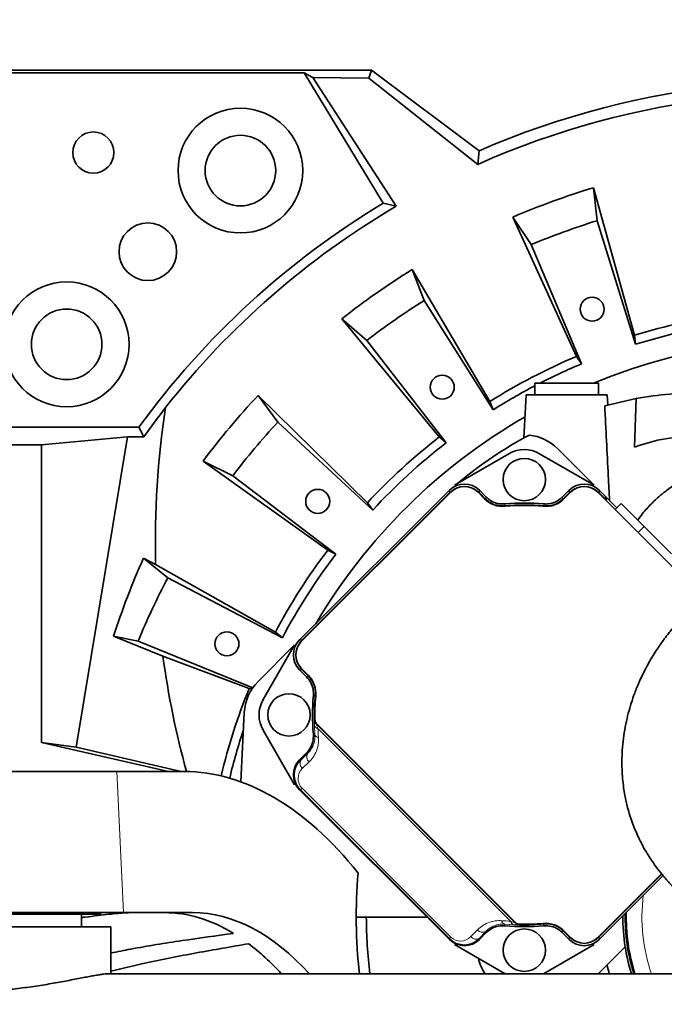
# Model space of a CAD drawing. Header units: millimetres. Extents: x 0 to 14900, y 0 to 10500.
# Tile 31 of 46: x 10484 to 10758, y 5697 to 6115. Entities that reach past the tile are written whole.
import ezdxf

# ---------------------------------------------------------------- set-up
doc = ezdxf.new("R2010")
doc.units = ezdxf.units.MM
doc.header["$LTSCALE"] = 25
doc.styles.add('SLDTEXTSTYLE0', font='TXT', dxfattribs={"width": 0.605})
doc.dimstyles.new('SLDDIMSTYLE1', dxfattribs={"dimtxt": 87.5, "dimasz": 87.5, "dimexe": 0, "dimexo": 0.0625, "dimgap": 21.875, "dimtad": 1, "dimdec": 4, "dimlfac": 25, "dimzin": 12, "dimdsep": 46, "dimtxsty": 'SLDTEXTSTYLE0', "dimsah": 1, "dimcen": 0.09, "dimadec": 1, "dimazin": 3, "dimtfac": 1, "dimtofl": 0, "dimtmove": 0, "dimatfit": 3, "dimfxl": 1, "dimfrac": 2, "dimtolj": 1, "dimtzin": 12, "dimarcsym": 0})

# ---------------------------------------------------------------- blocks, each defined once
blk = doc.blocks.new('_D_6')
at = {"color": 7, "linetype": 'Continuous', "lineweight": 0}
for p, q in [((8210.66, 6193.83), (7985.54, 6233.52)), ((12219.93, 5733.49), (13700.97, 5733.49))]:
    blk.add_line(p, q, dxfattribs=at)
at = {"color": 7, "linetype": 'Continuous', "lineweight": 18}
blk.add_arc((10821.38, 5733.49), 2842.09, 0, 170, dxfattribs=at)
for points in [[(8022.47, 6227.01), (8051.27, 6310.58), (8026.72, 6315.29)], [(13663.47, 5733.49), (13674.62, 5821.17), (13649.62, 5820.78)]]:
    blk.add_solid(points, dxfattribs=at)
at = {"color": 7, "linetype": 'Continuous', "lineweight": 18, "insert": (10955.07, 8687.96), "char_height": 87.5, "attachment_point": 1, "rotation": 355, "style": 'SLDTEXTSTYLE0'}
blk.add_mtext('170°', dxfattribs=at)
blk = doc.blocks.new('_D_7')
at = {"color": 7, "linetype": 'Continuous', "lineweight": 0}
for p, q in [((12219.93, 5733.49), (13700.97, 5733.49)), ((8210.66, 5273.14), (7985.54, 5233.45))]:
    blk.add_line(p, q, dxfattribs=at)
at = {"color": 7, "linetype": 'Continuous', "lineweight": 18}
blk.add_arc((10821.38, 5733.49), 2842.09, 190, 0, dxfattribs=at)
for points in [[(13663.47, 5733.49), (13649.62, 5646.19), (13674.62, 5645.8)], [(8022.47, 5239.96), (8026.72, 5151.68), (8051.27, 5156.4)]]:
    blk.add_solid(points, dxfattribs=at)
at = {"color": 7, "linetype": 'Continuous', "lineweight": 18, "insert": (10935.4, 3003.74), "char_height": 87.5, "attachment_point": 1, "rotation": 5, "style": 'SLDTEXTSTYLE0'}
blk.add_mtext('170°', dxfattribs=at)

msp = doc.modelspace()

# ---------------------------------------------------------------- linework, layer by layer
at = {"color": 7, "linetype": 'Continuous', "lineweight": 35}
for p, q in [((10469.3804458, 6093.4853482), (10633.6450277, 6093.4853482)), ((10469.8146061, 6092.4371926), (10605.0061399, 6092.4371926)), ((10638.5983845, 6037.0236023), (10605.0061399, 6092.4371926)), ((10608.582708, 6090.4229132), (10605.0061399, 6092.4371926)), ((10632.5045406, 6090.0583391), (10633.6450277, 6093.4853482)), ((10633.6450277, 6093.4853482), (10679.3804978, 6059.2531155)), ((10644.0936295, 6035.6511227), (10608.582708, 6090.4229132)), ((10608.582708, 6090.4229132), (10632.5045406, 6090.0583391)), ((10632.5045406, 6090.0583391), (10678.7189906, 6053.4579715)), ((10727.9383122, 6043.5384392), (10729.4525576, 6029.541531)), ((10745.349777, 5980.8253745), (10727.9383122, 6043.5384392)), ((10644.0936295, 6035.6511227), (10638.5983845, 6037.0236023)), ((10701.5000477, 6019.3676494), (10693.6629878, 6031.0632413)), ((10693.6629878, 6031.0632413), (10720.6362129, 5971.8303728)), ((10729.4525576, 6029.541531), (10745.7623442, 5977.015434)), ((10722.7691506, 5968.646596), (10701.5000477, 6019.3676494)), ((10650.8746308, 6008.7890325), (10655.9599459, 5995.6609729)), ((10683.9241498, 5952.7192823), (10650.8746308, 6008.7890325)), ((10655.9599459, 5995.6609729), (10685.3087443, 5949.1459427)), ((10631.593089, 5978.5991161), (10620.9960285, 5987.86781)), ((10620.9960285, 5987.86781), (10662.3807578, 5937.6344368)), ((10745.349777, 5980.8253745), (10745.7623442, 5977.015434)), ((10665.2650394, 5935.1111895), (10631.593089, 5978.5991161)), ((10720.6362129, 5971.8303728), (10722.7691506, 5968.646596)), ((10703.0076392, 5960.4853482), (10703.0076392, 5955.4853482)), ((10709.6034776, 5960.4853482), (10703.0076392, 5960.4853482)), ((10730.0076392, 5960.4853482), (10709.6034776, 5960.4853482)), ((10730.0076392, 5955.4853482), (10730.0076392, 5960.4853482)), ((10585.4306388, 5955.2781347), (10593.7404679, 5943.9135793)), ((10631.865942, 5909.6727599), (10585.4306388, 5955.2781347)), ((10699.2980081, 5955.4853482), (10698.3394668, 5937.1952914)), ((10699.2980081, 5955.4853482), (10733.7172703, 5955.4853482)), ((10733.9409318, 5951.2176322), (10733.7172703, 5955.4853482)), ((10683.9241498, 5952.7192823), (10685.3087443, 5949.1459427)), ((10732.7012153, 5950.8995776), (10746.0324678, 5953.9087913)), ((10746.0324678, 5953.9087913), (10745.3930621, 5933.2289664)), ((10468.4723406, 5941.8082993), (10534.7686845, 5941.8082993)), ((10536.9037693, 5937.6325383), (10534.7686845, 5941.8082993)), ((10593.7404679, 5943.9135793), (10634.1282059, 5906.5795383)), ((10529.8551003, 5937.6325383), (10493.2962803, 5934.3139868)), ((10529.8551003, 5937.6325383), (10508.0235028, 5805.7614151)), ((10536.9037693, 5937.6325383), (10529.8551003, 5937.6325383)), ((10662.3807578, 5937.6344368), (10665.2650394, 5935.1111895)), ((10465.3680947, 5934.3139868), (10493.2962803, 5934.3139868)), ((10493.2962803, 5807.7232156), (10493.2962803, 5934.3139868)), ((10692.0076392, 5930.4962009), (10668.8091544, 5917.1025495)), ((10728.206124, 5917.1025495), (10705.0076392, 5930.4962009)), ((10728.206124, 5917.1025495), (10712.6497748, 5932.6588986)), ((10574.619825, 5921.1264845), (10561.9849361, 5927.3366342)), ((10561.9849361, 5927.3366342), (10614.9608686, 5889.5260779)), ((10618.3999352, 5887.8353152), (10574.619825, 5921.1264845)), ((10666.6888033, 5914.9821984), (10603.0472545, 5851.3406495)), ((10667.3949408, 5914.2741223), (10603.7553305, 5850.634512)), ((10666.6888033, 5913.8466797), (10604.1827732, 5851.3406495)), ((10681.6519878, 5911.3307839), (10678.7086493, 5914.2741223)), ((10682.3595991, 5912.0373861), (10679.4147868, 5914.9821984)), ((10682.058504, 5911.2029625), (10679.4147868, 5913.8466797)), ((10717.6004915, 5914.9821984), (10714.6556792, 5912.0373861)), ((10717.6004915, 5913.8466797), (10714.9567744, 5911.2029625)), ((10718.3066291, 5914.2741223), (10715.3632906, 5911.3307839)), ((10774.4134699, 5869.48099), (10729.6203376, 5914.2741223)), ((10733.1434193, 5912.1652542), (10730.3264751, 5914.9821984)), ((10732.6948026, 5911.4783522), (10730.3264751, 5913.8466797)), ((10631.865942, 5909.6727599), (10634.1282059, 5906.5795383)), ((10733.1434193, 5912.1652542), (10737.8556189, 5907.4530545)), ((10733.1555483, 5910.7633776), (10733.1435289, 5910.750931)), ((10739.7269393, 5909.3243749), (10737.1485121, 5906.7459477)), ((10739.7269393, 5909.3243749), (10749.4698412, 5899.5814729)), ((10749.4698412, 5899.5814729), (10761.1290296, 5887.9222845)), ((10614.9608686, 5889.5260779), (10618.3999352, 5887.8353152)), ((10536.7142965, 5886.1307473), (10547.0342782, 5877.8258495)), ((10541.8593597, 5883.3770388), (10536.7142965, 5886.1307473)), ((10592.7228345, 5854.6193565), (10541.8593597, 5883.3770388)), ((10547.0342782, 5877.8258495), (10595.7085983, 5852.2170509)), ((10592.7228345, 5854.6193565), (10595.7085983, 5852.2170509)), ((10534.4628896, 5850.8664196), (10524.0140074, 5852.9309138)), ((10524.0140074, 5852.9309138), (10544.9764622, 5844.4919674)), ((10583.1095288, 5830.964554), (10534.4628896, 5850.8664196)), ((10585.3705542, 5833.6639493), (10600.9269034, 5849.2202985)), ((10600.9269034, 5849.2202985), (10587.5332519, 5826.0218137)), ((10544.9764622, 5844.4919674), (10581.6081324, 5830.7838011)), ((10603.0472545, 5838.614666), (10605.9920667, 5835.6698537)), ((10603.7553305, 5839.3208035), (10606.6986689, 5836.3774651)), ((10604.1827732, 5838.614666), (10606.8264903, 5835.9709489)), ((10581.6081324, 5830.7838011), (10582.8276834, 5830.542759)), ((10577.9968009, 5791.1206486), (10579.5400991, 5820.5685328)), ((10587.5332519, 5813.0218137), (10600.9269034, 5789.8233288)), ((10610.1192915, 5815.9862798), (10694.9721053, 5731.133466)), ((10694.6051729, 5731.2217035), (10610.207529, 5815.6193474)), ((10493.2962803, 5807.7232156), (10547.3798718, 5795.4853482)), ((10508.0235028, 5805.7614151), (10493.2962803, 5807.7232156)), ((10552.7374679, 5795.4853482), (10508.0235028, 5805.7614151)), ((10605.9920667, 5803.3737736), (10603.0472545, 5800.4289613)), ((10525.3573014, 5795.4853482), (10412.3804458, 5795.4853482)), ((10554.0261667, 5795.4853482), (10525.3573014, 5795.4853482)), ((10603.0472545, 5787.7029778), (10666.6888033, 5724.0614289)), ((10729.6203376, 5724.769505), (10756.8292216, 5751.978389)), ((10730.3264751, 5725.1969477), (10756.9508445, 5751.8213171)), ((10730.3264751, 5724.0614289), (10757.4632718, 5751.1982256)), ((10409.2359791, 5735.4853482), (10528.1337007, 5735.4853482)), ((10518.3804458, 5734.8353482), (10426.3804458, 5734.8353482)), ((10510.3804458, 5729.4853482), (10510.3804458, 5734.8353482)), ((10518.3804458, 5734.8353482), (10518.3804458, 5735.4853482)), ((10528.1337007, 5735.4853482), (10557.5874956, 5735.4853482)), ((10657.264884, 5733.4853482), (10627.0804458, 5733.4853482)), ((10522.8804458, 5729.4853482), (10422.8804458, 5729.4853482)), ((10522.8804458, 5709.4853482), (10522.8804458, 5729.4853482)), ((10679.4147868, 5724.0614289), (10682.3595991, 5727.0062412)), ((10714.6556792, 5727.0062412), (10717.6004915, 5724.0614289)), ((10714.9567744, 5727.8406648), (10717.6004915, 5725.1969477)), ((10715.3632906, 5727.7128434), (10718.3066291, 5724.769505)), ((10668.8091544, 5721.9410779), (10690.383111, 5709.4853482)), ((10706.6321674, 5709.4853482), (10728.206124, 5721.9410779)), ((10741.3564133, 5720.9492316), (10733.6796042, 5713.2724224)), ((10733.6796042, 5713.2724224), (10729.89253, 5709.4853482)), ((10806.8072781, 5709.4853482), (10521.7621842, 5709.4853482))]:
    msp.add_line(p, q, dxfattribs=at)
at = {"color": 8, "linetype": 'Continuous', "lineweight": 18}
for p, q in [((10666.6888033, 5913.8466797), (10666.6888033, 5914.9821984)), ((10679.4147868, 5914.9821984), (10679.4147868, 5913.8466797)), ((10717.6004915, 5913.8466797), (10717.6004915, 5914.9821984)), ((10730.3264751, 5914.9821984), (10730.3264751, 5913.8466797)), ((10733.1190628, 5912.1400324), (10733.1434193, 5912.1652542)), ((10749.4698412, 5899.5814729), (10746.8914141, 5897.0030458)), ((10603.0472545, 5851.3406495), (10604.1827732, 5851.3406495)), ((10604.1827732, 5838.614666), (10603.0472545, 5838.614666)), ((10609.2986884, 5817.6647204), (10609.3296239, 5817.6783522)), ((10609.5573371, 5811.1363366), (10609.3177754, 5815.0778711)), ((10610.1765845, 5815.6061522), (10694.5919777, 5731.190759)), ((10692.7129656, 5731.8277766), (10610.8136021, 5813.7271401)), ((10603.0472545, 5800.4289613), (10603.6265517, 5800.4289613)), ((10603.6265517, 5800.4289613), (10606.4897906, 5803.1939589)), ((10607.1107879, 5799.5729617), (10604.247549, 5796.807964)), ((10528.1337007, 5735.4853482), (10525.3573014, 5795.4853482)), ((10603.4758324, 5787.7029778), (10603.0472545, 5787.7029778)), ((10603.4758324, 5787.7029778), (10604.0968296, 5788.323975)), ((10666.6888033, 5724.4900068), (10603.4758324, 5787.7029778)), ((10604.0968296, 5788.323975), (10667.3098005, 5725.1110041)), ((10694.0636966, 5730.3319499), (10690.1221621, 5730.5715116)), ((10696.6641778, 5730.3437984), (10696.650546, 5730.3128629)), ((10666.6888033, 5724.4900068), (10667.3098005, 5725.1110041)), ((10666.6888033, 5724.0614289), (10666.6888033, 5724.4900068)), ((10675.7937896, 5725.2617235), (10678.5587872, 5728.1249623)), ((10682.1797845, 5727.5039651), (10679.4147868, 5724.6407262)), ((10679.4147868, 5724.6407262), (10679.4147868, 5724.0614289)), ((10717.6004915, 5724.0614289), (10717.6004915, 5725.1969477)), ((10730.3264751, 5725.1969477), (10730.3264751, 5724.0614289))]:
    msp.add_line(p, q, dxfattribs=at)
at = {"color": 7, "linetype": 'Continuous', "lineweight": 35, "flags": 128}
msp.add_lwpolyline([(10679.3804978, 6059.2531155), (10679.0475276, 6056.3629349), (10678.7189906, 6053.4579715)], dxfattribs=at)
at = {"color": 8, "linetype": 'Continuous', "lineweight": 18, "flags": 128}
for points in [[(10682.058504, 5911.2029625), (10682.2086143, 5911.6195811), (10682.3595991, 5912.0373861)], [(10690.3372705, 5909.1501857), (10690.2225501, 5908.789121), (10690.0738716, 5908.3192704)], [(10706.9414068, 5908.3192704), (10706.8271259, 5908.6806112), (10706.6780079, 5909.1501857)], [(10714.6556792, 5912.0373861), (10714.8066641, 5911.6195811), (10714.9567744, 5911.2029625)], [(10605.9920667, 5835.6698537), (10606.4098718, 5835.8208385), (10606.8264903, 5835.9709489)], [(10609.7101824, 5827.9555813), (10609.3488417, 5827.8413004), (10608.8792671, 5827.6921824)], [(10610.207529, 5815.6193474), (10610.181427, 5815.6082173), (10610.1765845, 5815.6061522)], [(10608.8792671, 5811.3514449), (10609.2403318, 5811.2367246), (10609.5573371, 5811.1363366)], [(10606.4897906, 5803.1939589), (10606.324343, 5803.2536605), (10605.9920667, 5803.3737736)], [(10694.5919777, 5731.190759), (10694.5940428, 5731.1956015), (10694.6051729, 5731.2217035)], [(10706.6780079, 5729.8934416), (10706.7927282, 5730.2545063), (10706.9414068, 5730.7243569)], [(10682.3595991, 5727.0062412), (10682.239486, 5727.3385175), (10682.1797845, 5727.5039651)], [(10714.9567744, 5727.8406648), (10714.8066641, 5727.4240463), (10714.6556792, 5727.0062412)]]:
    msp.add_lwpolyline(points, dxfattribs=at)
at = {"color": 7, "linetype": 'Continuous', "lineweight": 35}
for centre, radius in [((10577.8758742, 6050.8266843), 26.5), ((10515.3804458, 6058.4853482), 8.75), ((10577.8758742, 6050.8266843), 15), ((10538.5377333, 6016.3280607), 12.25), ((10504.0391097, 5976.9899198), 26.5), ((10727.3249064, 5991.9008189), 5.1), ((10504.0391097, 5976.9899198), 15), ((10663.6469258, 5958.7521604), 5.1), ((10698.5076392, 5919.5218137), 9), ((10610.718224, 5910.2519409), 5.1), ((10572.1458044, 5849.7053702), 5.1), ((10598.5076392, 5819.5218137), 9), ((10698.5076392, 5719.5218137), 9)]:
    msp.add_circle(centre, radius, dxfattribs=at)
at = {"color": 7, "linetype": 'Continuous', "lineweight": 18}
for radius in [2601, 911]:
    msp.add_arc((10821.3804458, 5733.4853482), radius, 190, 170, dxfattribs=at)
at = {"color": 7, "linetype": 'Continuous', "lineweight": 35}
for centre, radius, start, end in [((10821.3804458, 5733.4853482), 355.3711066, 77.554426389, 113.552058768), ((10821.3804458, 5733.4853482), 350.3352259, 78.564005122, 114.029950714), ((10821.3804458, 5733.4853482), 323.8276572, 106.771473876, 113.228526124), ((10821.3804458, 5733.4853482), 354.3229511, 121.055149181, 143.98857695), ((10821.3804458, 5733.4853482), 350.3352259, 120.401016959, 141.798008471), ((10821.3804458, 5733.4853482), 310, 107.25, 112.75), ((10821.3804458, 5733.4853482), 323.8276572, 121.771473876, 128.228526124), ((10821.3804458, 5733.4853482), 310, 122.25, 127.75), ((10821.3804458, 5733.4853482), 258.7619586, 97.912922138, 107.087077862), ((10821.3804458, 5733.4853482), 255, 97.75, 107.25), ((10821.3804458, 5733.4853482), 245.5, 80.852896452, 112.38532819), ((10821.3804458, 5733.4853482), 258.7619586, 112.912922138, 122.087077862), ((10821.3804458, 5733.4853482), 255, 112.75, 117.102103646), ((10821.3804458, 5733.4853482), 255, 117.658918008, 122.25), ((10821.3804458, 5733.4853482), 323.8276572, 136.771473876, 143.228526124), ((10774.6764156, 5795.9776572), 160.507691, 90, 100.279979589), ((10821.3804458, 5733.4853482), 245.5, 119.951266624, 149.461811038), ((10821.3804458, 5733.4853482), 310, 137.25, 142.75), ((10821.3804458, 5733.4853482), 258.7619586, 127.912922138, 137.087077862), ((10774.6764156, 5795.9776572), 160.507691, 117.460635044, 130.478648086), ((10698.5076392, 5918.516763), 20, 45, 83.821843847), ((10821.3804458, 5733.4853482), 255, 127.75, 137.25), ((10768.6153346, 5874.2060109), 63.4269912, 93, 111.476897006), ((10698.5076392, 5919.2378707), 13, 60, 120), ((10673.0517951, 5908.6172681), 8, 45, 135), ((10723.9634833, 5908.6172681), 8, 45, 135), ((10689.4301623, 5919.1089585), 11, 225, 275.2081805), ((10698.5076392, 5819.5218137), 89.197067, 84.57446054, 95.42553946), ((10698.5076392, 5819.5218137), 90, 84.791410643, 95.208589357), ((10698.5076392, 5819.5218137), 89, 84.7918195, 95.2081805), ((10707.585116, 5919.1089585), 11, 264.7918195, 315), ((10821.3804458, 5733.4853482), 258.7619586, 142.912922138, 152.087077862), ((10821.3804458, 5733.4853482), 255, 142.75, 152.25), ((10821.3804458, 5733.4853482), 310, 152.25, 157.75), ((10609.4121847, 5844.9776578), 8, 135, 225), ((10599.5126898, 5819.5218137), 20, 135, 177), ((10598.9204944, 5828.5992905), 11, 354.7918195, 45), ((10821.3804458, 5733.4853482), 258.7619586, 157.912922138, 166.563109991), ((10598.7915822, 5819.5218137), 13, 150, 210), ((10698.5076392, 5819.5218137), 90, 174.791410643, 185.208589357), ((10698.5076392, 5819.5218137), 89.197067, 174.57446054, 181.184232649), ((10698.5076392, 5819.5218137), 89, 174.7918195, 181.397181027), ((10611.5335051, 5817.4004933), 2, 181.397181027, 225), ((10821.3804458, 5733.4853482), 255, 161.789110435, 166.584165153), ((10837.0804458, 5733.4853482), 210, 174.859358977, 186.562427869), ((10821.3804458, 5733.4853482), 190, 180, 187.256747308), ((10821.3804458, 5733.4853482), 81, 179.55257825, 188.903275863), ((10821.3804458, 5733.4853482), 80, 178.820334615, 197.457603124), ((10821.3804458, 5733.4853482), 79.54603, 178.47853284, 197.560465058), ((10698.5076392, 5819.5218137), 90, 264.791410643, 275.208589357), ((10696.3863188, 5732.5476796), 2, 225, 268.602818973), ((10698.5076392, 5819.5218137), 89, 268.602818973, 275.2081805), ((10698.5076392, 5819.5218137), 89.197067, 268.81576735, 275.42553946), ((10707.585116, 5719.9346688), 11, 45, 95.2081805), ((10723.9634833, 5730.4263592), 8, 225, 315), ((10821.3804458, 5733.4853482), 81, 188.903275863, 197.235285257), ((10698.5076392, 5720.5268643), 20, 192.939433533, 213.509538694), ((10821.3804458, 5733.4853482), 90, 192.97865607, 195.466009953)]:
    msp.add_arc(centre, radius, start, end, dxfattribs=at)
at = {"color": 8, "linetype": 'Continuous', "lineweight": 18}
for centre, radius, start, end in [((10734.5577424, 5910.7507156), 2, 136, 158.665124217), ((10732.4120691, 5911.4329247), 0.9999207, 316.004263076, 45.004617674), ((10612.2985172, 5817.7275483), 3.0004866, 181.199817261, 224.992756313), ((10611.0868696, 5815.5333818), 1.8267961, 194.439021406, 261.396926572), ((10611.2322443, 5811.6636576), 1.755956, 197.475874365, 263.8340527), ((10605.9133087, 5798.9573889), 2.7193349, 147.237933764, 232.225058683), ((10608.7765475, 5801.7223865), 2.7193349, 147.237933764, 232.225058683), ((10821.3804458, 5733.4853482), 72.8891651, 172.63627431, 199.224294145), ((10690.6494831, 5732.2464188), 1.755956, 186.1659473, 252.524125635), ((11044.9726424, 5842.7697534), 372.1657008, 197.546149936, 197.655667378), ((10694.5192073, 5732.101044), 1.8267961, 188.603073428, 255.560978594), ((10696.7133738, 5733.3126916), 3.0004866, 225.007243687, 268.800182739), ((10677.9432144, 5726.9274831), 2.7193349, 217.774941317, 302.762066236), ((10680.7082121, 5729.790722), 2.7193349, 217.774941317, 302.762066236)]:
    msp.add_arc(centre, radius, start, end, dxfattribs=at)
at = {"color": 7, "linetype": 'Continuous', "lineweight": 35}
for centre, major_axis, ratio, start_param, end_param in [((10821.3804458, 5738.7023265), (0, 347.1577287), 0.9998870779, 0.9159107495, 0.9606035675), ((10821.3804458, 5893.5124796), (0, 322.2081748), 0.8679465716, 1.3941142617, 1.6022577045), ((10673.0517951, 5908.6153293), (0, 9.0027417), 0.9996954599, 5.497939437, 7.0684311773), ((10723.9634833, 5908.6153293), (0, 9.0027417), 0.9996954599, 5.497939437, 7.0684311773), ((10673.0517951, 5907.4798105), (0, 9.0027417), 0.9996954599, 0.4619996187, 0.7852458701), ((10673.0517951, 5907.4798105), (0, 9.0027417), 0.9996954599, 5.497939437, 5.8211856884), ((10723.9634833, 5907.4798105), (0, 9.0027417), 0.9996954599, 0.4619996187, 0.7852458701), ((10723.9634833, 5907.4798105), (0, 9.0027417), 0.9996954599, 5.497939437, 5.8211856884), ((10732.4362085, 5911.4580359), (-0.6947642, -0.7194494), 0.9998476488, 1.5707963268, 3.1241420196), ((10821.3804458, 5757.5441449), (0, 313.1302409), 0.997043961, 1.1476306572, 1.2612534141), ((10609.4141236, 5844.9776578), (-9.0027417, 0), 0.9996954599, 5.497939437, 7.0684311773), ((10610.5496423, 5844.9776578), (-9.0027417, 0), 0.9996954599, 5.497939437, 5.8211856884), ((10821.3804458, 5893.5124796), (0, 322.2081748), 0.8679465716, 1.7235286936, 1.8799547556), ((10610.5496423, 5844.9776578), (-9.0027417, 0), 0.9996954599, 0.4619996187, 0.7852458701), ((10609.4141236, 5794.0659695), (-9.0027417, 0), 0.9996954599, 5.497939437, 7.0684311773), ((10567.6779274, 5565.4853482), (-18.9779074, 229.7806958), 0.5291155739, 5.6167055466, 6.2395127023), ((10555.7586721, 5565.4853482), (-14.027149, 169.8379056), 0.5291155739, 5.9161472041, 6.2395127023), ((10567.6779274, 5565.4853482), (-14.027149, 169.8379056), 0.5291155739, 5.6791432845, 6.2395127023), ((10723.9634833, 5731.5638168), (0, -9.0027417), 0.9996954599, 5.497939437, 5.8211856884), ((10723.9634833, 5731.5638168), (0, -9.0027417), 0.9996954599, 0.4619996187, 0.7852458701), ((10555.7586721, 5565.4853482), (-14.027149, 169.8379056), 0.5291155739, 5.6791432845, 5.8421553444), ((10673.0517951, 5730.428298), (0, -9.0027417), 0.9996954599, 5.497939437, 7.0684311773), ((10723.9634833, 5730.428298), (0, -9.0027417), 0.9996954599, 5.497939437, 7.0684311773)]:
    msp.add_ellipse(centre, major_axis=major_axis, ratio=ratio, start_param=start_param, end_param=end_param, dxfattribs=at)
at = {"color": 8, "linetype": 'Continuous', "lineweight": 18}
for centre, major_axis, ratio, start_param, end_param in [((10695.9559259, 5816.9701004), (60.2526109, 60.2526109), 0.9998476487, 2.3941888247, 2.438982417), ((10609.9921743, 5794.0659695), (8.4525741, 3.450243), 0.9834151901, 1.9629149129, 3.5334066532), ((10608.4921743, 5792.5659695), (5.6840931, 2.2965227), 0.9751955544, 1.9635715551, 3.5340632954), ((10695.9559259, 5816.9701004), (60.2526109, 60.2526109), 0.9998476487, 3.8442028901, 3.8889964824), ((10673.0517951, 5731.0063488), (3.450243, 8.4525741), 0.9834151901, 2.749778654, 4.3202703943), ((10671.5517951, 5729.5063488), (2.2965227, 5.6840931), 0.9751955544, 2.7491220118, 4.3196137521)]:
    msp.add_ellipse(centre, major_axis=major_axis, ratio=ratio, start_param=start_param, end_param=end_param, dxfattribs=at)
at = {"color": 7, "linetype": 'Continuous', "lineweight": 35}
for points, knots in [([(10732.7012153, 5950.8995776), (10733.1967606, 5940.962955), (10733.8667558, 5927.5282795), (10734.5382721, 5914.0936073), (10734.7131181, 5910.5955553)], [0, 0, 0, 0, 0.739625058, 1, 1, 1, 1]), ([(10839.6450273, 5930.2720631), (10837.9380572, 5930.7283184), (10833.9989283, 5931.7812066), (10827.6867529, 5932.7406791), (10820.9314763, 5933.2979274), (10813.774334, 5933.3567854), (10806.2999023, 5932.8727919), (10798.5983957, 5931.7682478), (10792.9011295, 5930.5233555), (10788.9176906, 5929.4590173), (10786.1670774, 5928.6525196), (10782.7171873, 5927.5200821), (10778.578333, 5925.9714089), (10774.1151123, 5924.0412049), (10769.4538717, 5921.7071992), (10764.7218998, 5918.9657371), (10760.205959, 5915.8972331), (10756.021556, 5912.5701417), (10752.2669728, 5909.0800214), (10749.064324, 5905.6232204), (10747.3907317, 5903.2603081), (10746.7231083, 5902.3177036)], [0, 0, 0, 0, 0.057935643, 0.1336965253, 0.2078473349, 0.2767866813, 0.3615352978, 0.4422560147, 0.5147400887, 0.5358071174, 0.5637514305, 0.5991980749, 0.6417052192, 0.6907232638, 0.7360985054, 0.7852162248, 0.8378307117, 0.8795613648, 0.9233501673, 0.9694231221, 1, 1, 1, 1]), ([(10690.0738716, 5908.3192704), (10688.9466422, 5908.324888), (10686.6921815, 5908.3361232), (10683.9253076, 5909.5584596), (10682.5716476, 5910.7509245), (10682.058504, 5911.2029625)], [0, 0, 0, 0, 0.3830665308, 0.766133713, 1, 1, 1, 1]), ([(10682.3595991, 5912.0373861), (10682.8627792, 5911.593157), (10684.2055838, 5910.4076712), (10686.9555886, 5909.1797467), (10689.2100438, 5909.1600393), (10690.3372705, 5909.1501857)], [0, 0, 0, 0, 0.2305598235, 0.6152802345, 1, 1, 1, 1]), ([(10706.6780079, 5909.1501857), (10707.3489454, 5909.1308817), (10709.1394333, 5909.0793663), (10712.0383455, 5909.8958423), (10713.7832351, 5911.3235386), (10714.6556792, 5912.0373861)], [0, 0, 0, 0, 0.2305598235, 0.6152802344, 1, 1, 1, 1]), ([(10714.9567744, 5911.2029625), (10714.0843301, 5910.4891567), (10712.3394401, 5909.0615438), (10709.4280146, 5908.2409961), (10707.6249209, 5908.2977545), (10706.9414068, 5908.3192704)], [0, 0, 0, 0, 0.38306655, 0.7661337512, 1, 1, 1, 1]), ([(10732.9769421, 5910.9175178), (10732.966891, 5910.968423), (10732.9351446, 5911.129208), (10732.835655, 5911.3241598), (10732.7274685, 5911.4425925), (10732.6948026, 5911.4783522)], [0, 0, 0, 0, 0.2443690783, 0.7718441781, 1, 1, 1, 1]), ([(10860.3804458, 5911.8347002), (10858.0842778, 5911.2673293), (10851.6307215, 5909.6726899), (10841.1586831, 5906.3913054), (10828.9941315, 5902.0291634), (10819.6030475, 5898.0151346), (10813.0290199, 5894.8784633), (10809.3641736, 5893.0301612), (10806.45491, 5891.4946014), (10804.4198958, 5890.3834946), (10802.8005483, 5889.4797623), (10801.1511233, 5888.5416041), (10799.0016788, 5887.2870571), (10796.3565525, 5885.6909956), (10793.2408865, 5883.7319469), (10789.5127611, 5881.2690768), (10785.1854845, 5878.2272674), (10780.3821562, 5874.5809928), (10775.654782, 5870.6622811), (10771.3837631, 5866.7898185), (10767.8038275, 5863.2649776), (10764.9167715, 5860.1999251), (10762.636492, 5857.6139191), (10760.88483, 5855.5129302), (10759.5597604, 5853.8469006), (10758.477669, 5852.43515), (10757.3833507, 5850.9586586), (10756.0543468, 5849.088254), (10754.4544455, 5846.7030973), (10752.7413079, 5843.9564662), (10751.0663336, 5841.0454207), (10749.5247538, 5838.1336901), (10748.1183406, 5835.2386858), (10746.5580808, 5831.7250027), (10745.0351329, 5827.825905), (10743.5748784, 5823.4119233), (10742.3688523, 5819.0315993), (10741.3480487, 5814.3322098), (10740.5890958, 5809.4734095), (10740.1352072, 5804.7090732), (10739.9697961, 5800.3723993), (10740.0212172, 5796.3307882), (10740.2594607, 5792.4762866), (10740.6808031, 5788.7638537), (10741.3504108, 5784.6348264), (10742.4805655, 5779.56435), (10744.3332803, 5773.6544122), (10746.946975, 5767.4081602), (10750.2317986, 5761.2135167), (10753.7511605, 5755.8880978), (10757.1482958, 5751.5023524), (10760.0965742, 5748.0862095), (10763.1311341, 5744.9135569), (10766.0307894, 5742.1471794), (10768.5389788, 5739.9264405), (10770.6604074, 5738.15274), (10772.5136688, 5736.6726145), (10774.240228, 5735.3485142), (10776.1315489, 5733.9505884), (10778.3880355, 5732.3512372), (10781.2829663, 5730.4038935), (10784.8458255, 5728.1497471), (10789.1904732, 5725.5900937), (10794.3819734, 5722.7684859), (10800.4894931, 5719.7323558), (10807.5841082, 5716.5316714), (10815.7352555, 5713.2170218), (10825.0093721, 5709.8414948), (10835.459143, 5706.4440398), (10847.1532552, 5703.1119054), (10855.590503, 5700.8852395), (10860.1718332, 5699.8625338), (10860.3804458, 5699.8159645)], [0, 0, 0, 0, 0.0180793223, 0.050813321, 0.0838570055, 0.1171099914, 0.1296140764, 0.1406460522, 0.1492530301, 0.1554506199, 0.158892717, 0.1638104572, 0.1703236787, 0.1784267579, 0.1881145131, 0.1993836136, 0.2138833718, 0.2303802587, 0.2480403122, 0.2640304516, 0.2781103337, 0.2902715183, 0.2999759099, 0.3079649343, 0.3142316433, 0.318768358, 0.3236816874, 0.3302803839, 0.3389352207, 0.3491858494, 0.3594544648, 0.3696113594, 0.3796463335, 0.3895284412, 0.4058347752, 0.4195674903, 0.4342855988, 0.4499846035, 0.4667999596, 0.4830483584, 0.4978177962, 0.5102047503, 0.5236463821, 0.5366822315, 0.5477817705, 0.5655512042, 0.5882684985, 0.6091601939, 0.6315737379, 0.655817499, 0.6696840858, 0.6837395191, 0.6978255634, 0.7101377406, 0.7202125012, 0.7280213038, 0.7349388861, 0.7413820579, 0.7473530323, 0.7557603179, 0.7657919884, 0.7780678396, 0.7926100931, 0.8094569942, 0.8286648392, 0.8503068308, 0.8744710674, 0.9012559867, 0.9307631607, 0.9630890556, 0.9983192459, 1, 1, 1, 1]), ([(10608.8792671, 5827.6921824), (10608.8985712, 5828.3631199), (10608.9500865, 5830.1536077), (10608.1336106, 5833.0525199), (10606.7059143, 5834.7974096), (10605.9920667, 5835.6698537)], [0, 0, 0, 0, 0.2305598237, 0.6152802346, 1, 1, 1, 1]), ([(10606.8264903, 5835.9709489), (10607.5402961, 5835.0985047), (10608.9679089, 5833.3536148), (10609.7884567, 5830.4421893), (10609.7316983, 5828.6390956), (10609.7101824, 5827.9555813)], [0, 0, 0, 0, 0.3830665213, 0.7661336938, 1, 1, 1, 1]), ([(10609.3296239, 5817.6783522), (10609.3797417, 5817.2973495), (10609.4741395, 5816.5797239), (10609.9113379, 5815.9246366), (10610.1762289, 5815.651609), (10610.207529, 5815.6193474)], [0, 0, 0, 0, 0.4995240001, 0.9408625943, 1, 1, 1, 1]), ([(10605.9920667, 5803.3737736), (10606.4362958, 5803.8769537), (10607.6217816, 5805.2197582), (10608.8497062, 5807.969763), (10608.8694135, 5810.2242183), (10608.8792671, 5811.3514449)], [0, 0, 0, 0, 0.2305598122, 0.6152802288, 1, 1, 1, 1]), ([(10531.6924738, 5735.4853482), (10530.8231399, 5735.466796), (10529.0822981, 5735.4296453), (10525.8163592, 5735.1628425), (10521.9384095, 5734.7609816), (10517.2953268, 5734.2179393), (10513.3458972, 5733.7355865), (10510.8878996, 5733.460737), (10510.3804458, 5733.4039943)], [0, 0, 0, 0, 0.1784814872, 0.3574093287, 0.5359164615, 0.7409022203, 0.9465092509, 1, 1, 1, 1]), ([(10690.3372705, 5729.8934416), (10689.666333, 5729.9127456), (10687.8758452, 5729.964261), (10684.9769329, 5729.1477851), (10683.2320432, 5727.7200888), (10682.3595991, 5727.0062412)], [0, 0, 0, 0, 0.2305598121, 0.6152802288, 1, 1, 1, 1]), ([(10694.6051729, 5731.2217035), (10694.9051205, 5730.9814821), (10695.4700774, 5730.5290207), (10696.2390907, 5730.3590203), (10696.6192565, 5730.3454069), (10696.6641778, 5730.3437984)], [0, 0, 0, 0, 0.4995240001, 0.9408625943, 1, 1, 1, 1]), ([(10714.6556792, 5727.0062412), (10714.1524991, 5727.4504703), (10712.8096946, 5728.6359561), (10710.0596898, 5729.8638807), (10707.8052346, 5729.883588), (10706.6780079, 5729.8934416)], [0, 0, 0, 0, 0.2305598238, 0.6152802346, 1, 1, 1, 1]), ([(10706.9414068, 5730.7243569), (10708.0686299, 5730.7187399), (10710.3230779, 5730.7075059), (10713.0899548, 5729.4851783), (10714.443621, 5728.2927105), (10714.9567744, 5727.8406648)], [0, 0, 0, 0, 0.3830644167, 0.7661294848, 1, 1, 1, 1]), ([(10574.9136795, 5726.6744813), (10567.6259111, 5725.66973), (10553.0503278, 5723.660221), (10535.7025645, 5720.8543914), (10525.6785735, 5718.8830328), (10522.8804458, 5718.3327417)], [0, 0, 0, 0, 0.4188926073, 0.8377878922, 1, 1, 1, 1]), ([(10581.4340398, 5722.2401161), (10574.0446719, 5720.9852092), (10559.265867, 5718.4753837), (10539.7381308, 5714.6087751), (10527.6551368, 5711.7533369), (10522.8804458, 5710.6249878)], [0, 0, 0, 0, 0.3768835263, 0.7537705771, 1, 1, 1, 1]), ([(10475.3729819, 5702.4711954), (10476.696632, 5702.5801793), (10479.3528072, 5702.7988779), (10483.2952696, 5703.2252081), (10487.1907118, 5703.7120537), (10491.0157713, 5704.2555435), (10494.7545291, 5704.8414759), (10498.378827, 5705.4555046), (10501.85859, 5706.0808315), (10505.1769286, 5706.7024379), (10508.306708, 5707.3032492), (10511.1811063, 5707.8581452), (10513.7700761, 5708.3497725), (10516.0716301, 5708.7679908), (10518.0923465, 5709.1051437), (10519.7441418, 5709.3371298), (10520.9888925, 5709.4676216), (10521.5227858, 5709.474568), (10521.7621959, 5709.4776829)], [0, 0, 0, 0, 0.0605111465, 0.1214280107, 0.1827190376, 0.2444139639, 0.3067225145, 0.3698646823, 0.4333468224, 0.4972606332, 0.5625433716, 0.6283055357, 0.6920871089, 0.7563333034, 0.8220752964, 0.8883474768, 0.9499324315, 1, 1, 1, 1])]:
    msp.add_open_spline(points, degree=3, knots=knots, dxfattribs=at)
at = {"color": 8, "linetype": 'Continuous', "lineweight": 18}
for points, knots in [([(10609.2986884, 5817.6647204), (10609.2916511, 5817.6110958), (10609.2764386, 5817.4951756), (10609.271572, 5816.5884541), (10609.3012867, 5815.6169572), (10609.3177754, 5815.0778711)], [0, 0, 0, 0, 0.2770095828, 0.5988108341, 1, 1, 1, 1]), ([(10610.8136021, 5813.7271401), (10610.674184, 5814.1137628), (10610.4382486, 5814.7680389), (10610.2333146, 5815.3895953), (10610.175419, 5815.5883984), (10610.1762929, 5815.6017095), (10610.1765845, 5815.6061522)], [0, 0, 0, 0, 0.4500395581, 0.7615955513, 0.9204317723, 1, 1, 1, 1]), ([(10606.4897906, 5803.1939589), (10606.7101193, 5803.4167409), (10607.4276884, 5804.1423001), (10608.4350548, 5805.5936944), (10609.206739, 5807.4582513), (10609.5979715, 5809.321987), (10609.5709695, 5810.5276442), (10609.5573371, 5811.1363366)], [0, 0, 0, 0, 0.11491938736, 0.37427086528, 0.63878809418, 0.81763725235, 1, 1, 1, 1]), ([(10611.0436398, 5809.9178598), (10611.0654664, 5809.1534635), (10611.1096909, 5807.60466), (10610.628079, 5805.1959868), (10609.6383955, 5802.7372126), (10608.3413381, 5800.8305018), (10607.3950287, 5799.8634368), (10607.1107879, 5799.5729617)], [0, 0, 0, 0, 0.1818477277, 0.368455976, 0.6241313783, 0.8871011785, 1, 1, 1, 1]), ([(10678.5587872, 5728.1249623), (10679.3060838, 5728.8045657), (10680.8231343, 5730.1841954), (10683.4641567, 5731.4179956), (10686.1741339, 5732.1068276), (10687.9848215, 5732.0743139), (10688.9036853, 5732.0578143)], [0, 0, 0, 0, 0.2798782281, 0.5681671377, 0.7808591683, 1, 1, 1, 1]), ([(10690.1221621, 5730.5715116), (10689.4266318, 5730.5811143), (10688.0146629, 5730.6006084), (10686.1184496, 5730.1102539), (10684.3728108, 5729.3111337), (10683.0769541, 5728.3913696), (10682.4036376, 5727.7253818), (10682.1797845, 5727.5039651)], [0, 0, 0, 0, 0.2090823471, 0.4244499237, 0.6526543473, 0.8845202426, 1, 1, 1, 1]), ([(10692.7129656, 5731.8277766), (10693.0833248, 5731.694125), (10693.7139188, 5731.4665624), (10694.2947787, 5731.273911), (10694.5479443, 5731.1963537), (10694.5757672, 5731.1928186), (10694.5919777, 5731.190759)], [0, 0, 0, 0, 0.43073388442, 0.73339141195, 0.84466513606, 1, 1, 1, 1]), ([(10694.0636966, 5730.3319499), (10694.5788281, 5730.3159906), (10695.5096902, 5730.2871515), (10696.4530249, 5730.289661), (10696.58478, 5730.3051377), (10696.650546, 5730.3128629)], [0, 0, 0, 0, 0.3829439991, 0.6919944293, 1, 1, 1, 1])]:
    msp.add_open_spline(points, degree=3, knots=knots, dxfattribs=at)

# ---------------------------------------------------------------- dimensions: what is measured, and where the dimension line sits
at = {"color": 7, "linetype": 'Continuous', "lineweight": 18}
for base, line1, line2, picture, middle in [((11069.0845311, 8564.7559984), ((12169.92932, 5733.4853482), (9472.8315717, 5733.4853482)), ((9924.2205828, 5891.6788381), (8259.8954802, 6185.1442583)), '_D_6', (11069.0845311, 8564.7559984)), ((11069.0845311, 2902.214698), ((9924.2205828, 5575.2918583), (8259.8954802, 5281.8264381)), ((12169.92932, 5733.4853482), (9472.8315717, 5733.4853482)), '_D_7', (11069.0845311, 2902.214698))]:
    dim = msp.add_angular_dim_2l(base=base, line1=line1, line2=line2, dimstyle='SLDDIMSTYLE1', dxfattribs=at)
    dim.commit()
    dim.dimension.update_dxf_attribs({"geometry": picture, "text_midpoint": middle, "dimtype": 162})

doc.saveas('drawing.dxf')
